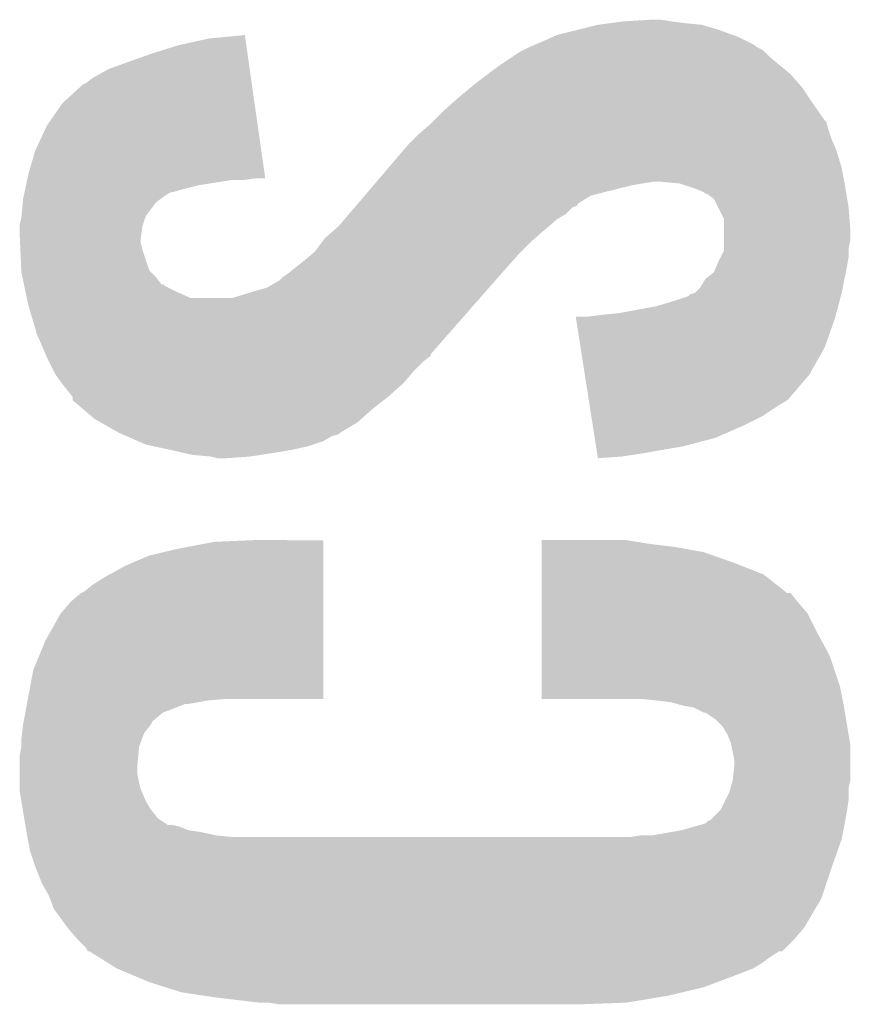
# Model space of a CAD drawing. Extents: x -52 to 48, y -3 to 57.
# Tile 39 of 96: x -15.01 to -13.78, y 32.99 to 34.45. Entities that reach past the tile are written whole.
import ezdxf

# ---------------------------------------------------------------- set-up
doc = ezdxf.new("R2010")
doc.units = 0
doc.layers.add('CLICK_SHIELD_FOR_RED_PITAYA_010', color=11, linetype='CONTINUOUS')

msp = doc.modelspace()

# ---------------------------------------------------------------- linework, layer by layer
at = {"layer": 'CLICK_SHIELD_FOR_RED_PITAYA_010'}
for points in [[(-14.183354, 34.437322), (-14.152878, 34.44494), (-13.97254, 34.437322), (-13.997938, 34.44494)], [(-14.152878, 34.44494), (-14.13383, 34.44748), (-13.997938, 34.44494), (-14.02334, 34.44748)], [(-14.13383, 34.44748), (-14.11478, 34.45002), (-14.02334, 34.44748), (-14.04366, 34.45002)], [(-14.11478, 34.45002), (-14.074142, 34.45256), (-14.04366, 34.45002), (-14.058898, 34.45256)], [(-14.731998, 34.42462), (-14.678658, 34.429668), (-14.677936, 34.42462), (-14.678658, 34.429668)], [(-14.2367, 34.41954), (-14.219558, 34.42716), (-13.929368, 34.41954), (-13.9446, 34.42716)], [(-14.219558, 34.42716), (-14.213838, 34.429702), (-13.9446, 34.42716), (-13.951588, 34.429702)], [(-14.213838, 34.429702), (-14.183354, 34.437322), (-13.951588, 34.429702), (-13.97254, 34.437322)], [(-14.81836, 34.40176), (-14.77772, 34.41446), (-14.674674, 34.40176), (-14.676486, 34.41446)], [(-14.77772, 34.41446), (-14.731998, 34.42462), (-14.676486, 34.41446), (-14.677936, 34.42462)], [(-14.264644, 34.406838), (-14.254484, 34.411918), (-13.90651, 34.406838), (-13.916656, 34.411918)], [(-14.254484, 34.411918), (-14.25448, 34.41192), (-13.916656, 34.411918), (-13.916658, 34.41192)], [(-14.25448, 34.41192), (-14.248558, 34.414458), (-13.916658, 34.41192), (-13.91921, 34.414458)], [(-14.248558, 34.414458), (-14.2367, 34.41954), (-13.91921, 34.414458), (-13.929368, 34.41954)], [(-14.85392, 34.38906), (-14.81836, 34.40176), (-14.672862, 34.38906), (-14.674674, 34.40176)], [(-14.28115, 34.39668), (-14.269718, 34.4043), (-13.89634, 34.39668), (-13.903968, 34.4043)], [(-14.269718, 34.4043), (-14.264644, 34.406838), (-13.903968, 34.4043), (-13.90651, 34.406838)], [(-14.881858, 34.3789), (-14.85392, 34.38906), (-14.671412, 34.3789), (-14.672862, 34.38906)], [(-14.317134, 34.37128), (-14.3002, 34.38398), (-13.865858, 34.37128), (-13.881098, 34.38398)], [(-14.3002, 34.38398), (-14.28115, 34.39668), (-13.881098, 34.38398), (-13.89634, 34.39668)], [(-14.90472, 34.366202), (-14.881858, 34.3789), (-14.6696, 34.366202), (-14.671412, 34.3789)], [(-14.33068, 34.36112), (-14.317134, 34.37128), (-13.856968, 34.36112), (-13.865858, 34.37128)], [(-14.950438, 34.3281), (-14.919956, 34.356042), (-14.664164, 34.3281), (-14.66815, 34.356042)], [(-14.919956, 34.356042), (-14.91489, 34.358582), (-14.66815, 34.356042), (-14.668512, 34.358582)], [(-14.91489, 34.358582), (-14.90472, 34.366202), (-14.668512, 34.358582), (-14.6696, 34.366202)], [(-14.343098, 34.35096), (-14.33068, 34.36112), (-13.84808, 34.35096), (-13.856968, 34.36112)], [(-14.35862, 34.33826), (-14.343098, 34.35096), (-13.839612, 34.33826), (-13.84808, 34.35096)], [(-14.973298, 34.295082), (-14.950438, 34.3281), (-14.659452, 34.295082), (-14.664164, 34.3281)], [(-14.38148, 34.31794), (-14.37005, 34.3281), (-13.825726, 34.31794), (-13.83284, 34.3281)], [(-14.37005, 34.3281), (-14.35862, 34.33826), (-13.83284, 34.3281), (-13.839612, 34.33826)], [(-14.396722, 34.302698), (-14.38148, 34.31794), (-13.815058, 34.302698), (-13.825726, 34.31794)], [(-14.99108, 34.25698), (-14.973298, 34.295082), (-14.654014, 34.25698), (-14.659452, 34.295082)], [(-14.410688, 34.290002), (-14.4018, 34.297618), (-13.80998, 34.290002), (-13.811884, 34.297618)], [(-14.4018, 34.297618), (-14.399266, 34.300154), (-13.811884, 34.297618), (-13.812518, 34.300154)], [(-14.399266, 34.300154), (-14.396722, 34.302698), (-13.812518, 34.300154), (-13.815058, 34.302698)], [(-14.427198, 34.274762), (-14.41958, 34.28238), (-13.8049, 34.274762), (-13.807438, 34.28238)], [(-14.41958, 34.28238), (-14.410688, 34.290002), (-13.807438, 34.28238), (-13.80998, 34.290002)], [(-14.4435, 34.25698), (-14.434822, 34.267138), (-13.797278, 34.25698), (-13.801632, 34.267138)], [(-14.434822, 34.267138), (-14.427198, 34.274762), (-13.801632, 34.267138), (-13.8049, 34.274762)], [(-15.00124, 34.22142), (-14.99108, 34.25698), (-14.64894, 34.22142), (-14.654014, 34.25698)], [(-14.465196, 34.23158), (-14.4435, 34.25698), (-13.78966, 34.23158), (-13.797278, 34.25698)], [(-15.00233, 34.21634), (-15.00124, 34.22142), (-14.648216, 34.21634), (-14.64894, 34.22142)], [(-14.482552, 34.21126), (-14.465196, 34.23158), (-13.785964, 34.21126), (-13.78966, 34.23158)], [(-15.004506, 34.20618), (-15.002874, 34.2138), (-14.74724, 34.20618), (-14.698982, 34.2138)], [(-15.002874, 34.2138), (-15.00233, 34.21634), (-14.681202, 34.2138), (-14.66342, 34.21634)], [(-14.48689, 34.20618), (-14.482552, 34.21126), (-14.10208, 34.20618), (-14.071602, 34.21126)], [(-14.030962, 34.20872), (-14.058898, 34.21126), (-13.785502, 34.20872), (-13.785964, 34.21126)], [(-14.015718, 34.20364), (-14.030962, 34.20872), (-13.78458, 34.20364), (-13.785502, 34.20872)], [(-15.008316, 34.1884), (-15.007228, 34.193478), (-14.80058, 34.1884), (-14.792962, 34.193478)], [(-15.007228, 34.193478), (-15.006684, 34.196018), (-14.792962, 34.193478), (-14.787884, 34.196018)], [(-15.006684, 34.19602), (-15.005596, 34.2011), (-14.785342, 34.19602), (-14.76756, 34.2011)], [(-15.006684, 34.196018), (-15.006684, 34.19602), (-14.787884, 34.196018), (-14.785342, 34.19602)], [(-15.005596, 34.2011), (-15.004506, 34.20618), (-14.76756, 34.2011), (-14.74724, 34.20618)], [(-14.49991, 34.190938), (-14.48689, 34.20618), (-14.163042, 34.190938), (-14.10208, 34.20618)], [(-14.008098, 34.2011), (-14.015718, 34.20364), (-13.784156, 34.2011), (-13.78458, 34.20364)], [(-13.995404, 34.19602), (-14.008098, 34.2011), (-13.783308, 34.19602), (-13.784156, 34.2011)], [(-13.992866, 34.193486), (-13.995404, 34.19602), (-13.782886, 34.193486), (-13.783308, 34.19602)], [(-13.990314, 34.19348), (-13.992866, 34.193486), (-13.782886, 34.19348), (-13.782886, 34.193486)], [(-13.980164, 34.18585), (-13.990314, 34.19348), (-13.781614, 34.18585), (-13.782886, 34.19348)], [(-15.01117, 34.160468), (-15.009324, 34.180778), (-14.82598, 34.160468), (-14.810742, 34.180778)], [(-15.009324, 34.180778), (-15.00886, 34.18586), (-14.810742, 34.180778), (-14.803968, 34.18586)], [(-15.00886, 34.18586), (-15.008316, 34.1884), (-14.803968, 34.18586), (-14.80058, 34.1884)], [(-14.51293, 34.175696), (-14.510766, 34.178228), (-14.183386, 34.175696), (-14.18336, 34.178228)], [(-14.510766, 34.178228), (-14.49991, 34.190938), (-14.18336, 34.178228), (-14.163042, 34.190938)], [(-13.973816, 34.173162), (-13.980164, 34.18585), (-13.7795, 34.173162), (-13.781614, 34.18585)], [(-14.530282, 34.15538), (-14.523776, 34.162998), (-14.213842, 34.15538), (-14.201142, 34.162998)], [(-14.523776, 34.162998), (-14.515098, 34.173156), (-14.201142, 34.162998), (-14.190972, 34.173156)], [(-14.515098, 34.173156), (-14.51293, 34.175696), (-14.190972, 34.173156), (-14.183386, 34.175696)], [(-13.964922, 34.155384), (-13.973816, 34.173162), (-13.778132, 34.155384), (-13.7795, 34.173162)], [(-15.01394, 34.147762), (-15.0114, 34.157922), (-14.830214, 34.147762), (-14.82683, 34.157922)], [(-15.0114, 34.157922), (-15.01117, 34.160468), (-14.82683, 34.157922), (-14.82598, 34.160468)], [(-14.538958, 34.145222), (-14.530282, 34.15538), (-14.225694, 34.145222), (-14.213842, 34.15538)], [(-13.96492, 34.140142), (-13.964922, 34.155384), (-13.77696, 34.140142), (-13.778132, 34.155384)], [(-15.01394, 34.145218), (-15.01394, 34.147762), (-14.83106, 34.145218), (-14.830214, 34.147762)], [(-15.01394, 34.13252), (-15.01394, 34.145218), (-14.832874, 34.13252), (-14.83106, 34.145218)], [(-14.55928, 34.127442), (-14.538958, 34.145222), (-14.246438, 34.127442), (-14.225694, 34.145222)], [(-13.96492, 34.124898), (-13.96492, 34.140142), (-13.77696, 34.124898), (-13.77696, 34.140142)], [(-15.013708, 34.127438), (-15.01394, 34.13252), (-14.8336, 34.127438), (-14.832874, 34.13252)], [(-15.013362, 34.119818), (-15.013708, 34.127438), (-14.8336, 34.119818), (-14.8336, 34.127438)], [(-15.0129, 34.109662), (-15.013362, 34.119818), (-14.83106, 34.109662), (-14.8336, 34.119818)], [(-14.574518, 34.107122), (-14.561186, 34.124902), (-14.26718, 34.107122), (-14.2494, 34.124902)], [(-14.561186, 34.124902), (-14.55928, 34.127442), (-14.2494, 34.124902), (-14.246438, 34.127442)], [(-13.96492, 34.112198), (-13.96492, 34.124898), (-13.7795, 34.112198), (-13.77696, 34.124898)], [(-15.011514, 34.079188), (-15.0129, 34.109662), (-14.820896, 34.079188), (-14.83106, 34.109662)], [(-14.580618, 34.10204), (-14.574518, 34.107122), (-14.27226, 34.10204), (-14.26718, 34.107122)], [(-13.970002, 34.099498), (-13.96492, 34.109664), (-13.7795, 34.099498), (-13.7795, 34.109664)], [(-13.96492, 34.109664), (-13.96492, 34.112198), (-13.7795, 34.109664), (-13.7795, 34.112198)], [(-14.60881, 34.07918), (-14.58976, 34.09442), (-14.29258, 34.07918), (-14.279034, 34.09442)], [(-14.58976, 34.09442), (-14.580618, 34.10204), (-14.279034, 34.09442), (-14.27226, 34.10204)], [(-13.976896, 34.08426), (-13.97254, 34.09442), (-13.78204, 34.08426), (-13.780348, 34.09442)], [(-13.97254, 34.09442), (-13.970002, 34.099498), (-13.780348, 34.09442), (-13.7795, 34.099498)], [(-15.0114, 34.076642), (-15.011514, 34.079188), (-14.818352, 34.076642), (-14.820896, 34.079188)], [(-15.009794, 34.069018), (-15.0114, 34.076642), (-14.81074, 34.069018), (-14.818352, 34.076642)], [(-14.61516, 34.0741), (-14.60881, 34.07918), (-14.29704, 34.0741), (-14.29258, 34.07918)], [(-13.992856, 34.066482), (-13.980158, 34.076644), (-13.785596, 34.066482), (-13.783564, 34.076644)], [(-13.980158, 34.076644), (-13.976896, 34.08426), (-13.783564, 34.076644), (-13.78204, 34.08426)], [(-15.007656, 34.05886), (-15.009794, 34.069018), (-14.80311, 34.05886), (-14.81074, 34.069018)], [(-14.645638, 34.05378), (-14.62787, 34.063942), (-14.314872, 34.05378), (-14.305954, 34.063942)], [(-14.62787, 34.063942), (-14.62278, 34.06902), (-14.305954, 34.063942), (-14.301498, 34.06902)], [(-14.62278, 34.06902), (-14.61516, 34.0741), (-14.301498, 34.06902), (-14.29704, 34.0741)], [(-14.000478, 34.053782), (-13.992856, 34.066482), (-13.788136, 34.053782), (-13.785596, 34.066482)], [(-15.007654, 34.058854), (-15.007656, 34.05886), (-14.800574, 34.058854), (-14.80311, 34.05886)], [(-15.00712, 34.056318), (-15.007654, 34.058854), (-14.798036, 34.056318), (-14.800574, 34.058854)], [(-15.005516, 34.0487), (-15.00712, 34.056318), (-14.7828, 34.0487), (-14.798036, 34.056318)], [(-15.003378, 34.03854), (-15.005516, 34.0487), (-14.759936, 34.03854), (-14.7828, 34.0487)], [(-14.696438, 34.03854), (-14.66342, 34.0487), (-14.328246, 34.03854), (-14.31933, 34.0487)], [(-14.66342, 34.0487), (-14.645638, 34.05378), (-14.31933, 34.0487), (-14.314872, 34.05378)], [(-14.015716, 34.04362), (-14.00812, 34.04616), (-13.790338, 34.04362), (-13.78966, 34.04616)], [(-14.00812, 34.04616), (-14.008108, 34.046164), (-13.78966, 34.04616), (-13.78966, 34.046164)], [(-14.008108, 34.046164), (-14.000478, 34.053782), (-13.78966, 34.046164), (-13.788136, 34.053782)], [(-15.00124, 34.028378), (-15.003378, 34.03854), (-14.337164, 34.028378), (-14.328246, 34.03854)], [(-14.066518, 34.02584), (-14.04112, 34.03346), (-13.79508, 34.02584), (-13.793048, 34.03346)], [(-14.04112, 34.03346), (-14.018268, 34.041084), (-13.793048, 34.03346), (-13.791014, 34.041084)], [(-14.018268, 34.041084), (-14.015716, 34.04362), (-13.791014, 34.041084), (-13.790338, 34.04362)], [(-14.988542, 33.9852), (-15.00124, 34.028378), (-14.375056, 33.9852), (-14.337164, 34.028378)], [(-14.1224, 34.01568), (-14.066518, 34.02584), (-13.797788, 34.01568), (-13.79508, 34.02584)], [(-14.185466, 34.00806), (-14.185864, 34.0106), (-13.79982, 34.00806), (-13.799144, 34.0106)], [(-14.17871, 33.964878), (-14.185466, 34.00806), (-13.81506, 33.964878), (-13.79982, 34.00806)], [(-14.16812, 34.0106), (-14.1478, 34.01314), (-13.799144, 34.0106), (-13.798466, 34.01314)], [(-14.1478, 34.01314), (-14.1224, 34.01568), (-13.798466, 34.01314), (-13.797788, 34.01568)], [(-14.975478, 33.954724), (-14.988542, 33.9852), (-14.4018, 33.954724), (-14.375056, 33.9852)], [(-14.172352, 33.92425), (-14.17871, 33.964878), (-13.83792, 33.92425), (-13.81506, 33.964878)], [(-14.97439, 33.952186), (-14.975478, 33.954724), (-14.401808, 33.952186), (-14.4018, 33.954724)], [(-14.9733, 33.94964), (-14.97439, 33.952186), (-14.405198, 33.94964), (-14.401808, 33.952186)], [(-14.970758, 33.944558), (-14.9733, 33.94964), (-14.41196, 33.944558), (-14.405198, 33.94964)], [(-14.963138, 33.92932), (-14.970758, 33.944558), (-14.4272, 33.92932), (-14.41196, 33.944558)], [(-14.9606, 33.924242), (-14.963138, 33.92932), (-14.431554, 33.924242), (-14.4272, 33.92932)], [(-14.951074, 33.91154), (-14.9606, 33.924242), (-14.44244, 33.91154), (-14.431554, 33.924242)], [(-14.166788, 33.88868), (-14.172352, 33.92425), (-13.868398, 33.88868), (-13.83792, 33.92425)], [(-14.94536, 33.90392), (-14.951074, 33.91154), (-14.451014, 33.90392), (-14.44244, 33.91154)], [(-14.935204, 33.891224), (-14.94536, 33.90392), (-14.465296, 33.891224), (-14.451014, 33.90392)], [(-14.935202, 33.891222), (-14.935204, 33.891224), (-14.465298, 33.891222), (-14.465296, 33.891224)], [(-14.9352, 33.886138), (-14.935202, 33.891222), (-14.471836, 33.886138), (-14.465298, 33.891222)], [(-14.920186, 33.87344), (-14.9352, 33.886138), (-14.48816, 33.87344), (-14.471836, 33.886138)], [(-14.16639, 33.886138), (-14.166788, 33.88868), (-13.870942, 33.886138), (-13.868398, 33.88868)], [(-14.165198, 33.878522), (-14.16639, 33.886138), (-13.88364, 33.878522), (-13.870942, 33.886138)], [(-14.902168, 33.8582), (-14.920186, 33.87344), (-14.505306, 33.8582), (-14.48816, 33.87344)], [(-14.162814, 33.86328), (-14.165198, 33.878522), (-13.906502, 33.86328), (-13.88364, 33.878522)], [(-14.893278, 33.853118), (-14.902168, 33.8582), (-14.511022, 33.853118), (-14.505306, 33.8582)], [(-14.16043, 33.84804), (-14.162814, 33.86328), (-13.93698, 33.84804), (-13.906502, 33.86328)], [(-14.866622, 33.83788), (-14.893278, 33.853118), (-14.53642, 33.83788), (-14.511022, 33.853118)], [(-14.157646, 33.830258), (-14.16043, 33.84804), (-13.97762, 33.830258), (-13.93698, 33.84804)], [(-14.866616, 33.837878), (-14.866622, 33.83788), (-14.536422, 33.837878), (-14.53642, 33.83788)], [(-14.86081, 33.835338), (-14.866616, 33.837878), (-14.538966, 33.835338), (-14.536422, 33.837878)], [(-14.855008, 33.8328), (-14.86081, 33.835338), (-14.549122, 33.8328), (-14.538966, 33.835338)], [(-14.83759, 33.82518), (-14.855008, 33.8328), (-14.56181, 33.82518), (-14.549122, 33.8328)], [(-14.15566, 33.81756), (-14.157646, 33.830258), (-14.025878, 33.81756), (-13.97762, 33.830258)], [(-14.825982, 33.820102), (-14.83759, 33.82518), (-14.577052, 33.820102), (-14.56181, 33.82518)], [(-14.81412, 33.81756), (-14.825982, 33.820102), (-14.584682, 33.81756), (-14.577052, 33.820102)], [(-14.79042, 33.81248), (-14.81412, 33.81756), (-14.60754, 33.81248), (-14.584682, 33.81756)], [(-14.768406, 33.8074), (-14.79042, 33.81248), (-14.63802, 33.8074), (-14.60754, 33.81248)], [(-14.15407, 33.8074), (-14.15566, 33.81756), (-14.0843, 33.8074), (-14.025878, 33.81756)], [(-14.7574, 33.80486), (-14.768406, 33.8074), (-14.65453, 33.80486), (-14.63802, 33.8074)], [(-14.729462, 33.80232), (-14.7574, 33.80486), (-14.671038, 33.80232), (-14.65453, 33.80486)], [(-14.719302, 33.79978), (-14.729462, 33.80232), (-14.706598, 33.79978), (-14.671038, 33.80232)], [(-14.153276, 33.80232), (-14.15407, 33.8074), (-14.117318, 33.80232), (-14.0843, 33.8074)], [(-14.152884, 33.79981), (-14.153276, 33.80232), (-14.152884, 33.79981), (-14.117318, 33.80232)], [(-14.820898, 33.655), (-14.77772, 33.66516), (-14.561824, 33.655), (-14.561822, 33.66516)], [(-14.77772, 33.66516), (-14.724378, 33.67532), (-14.561822, 33.66516), (-14.561822, 33.67532)], [(-14.724378, 33.67532), (-14.666696, 33.677828), (-14.561822, 33.67532), (-14.56182, 33.677828)], [(-14.666696, 33.677828), (-14.66596, 33.67786), (-14.56182, 33.677828), (-14.66596, 33.67786)], [(-14.236672, 33.660078), (-14.23667, 33.6677), (-13.9954, 33.660078), (-14.03858, 33.6677)], [(-14.23667, 33.67532), (-14.236668, 33.67786), (-14.09446, 33.67532), (-14.109698, 33.67786)], [(-14.23667, 33.67278), (-14.23667, 33.67532), (-14.07922, 33.67278), (-14.09446, 33.67532)], [(-14.23667, 33.6677), (-14.23667, 33.67278), (-14.03858, 33.6677), (-14.07922, 33.67278)], [(-14.856462, 33.63976), (-14.820898, 33.655), (-14.561826, 33.63976), (-14.561824, 33.655)], [(-14.236674, 33.64484), (-14.236672, 33.660078), (-13.95222, 33.64484), (-13.9954, 33.660078)], [(-14.8844, 33.624518), (-14.856462, 33.63976), (-14.561828, 33.624518), (-14.561826, 33.63976)], [(-14.236676, 33.627058), (-14.236674, 33.64484), (-13.90651, 33.627058), (-13.95222, 33.64484)], [(-14.904718, 33.61182), (-14.8844, 33.624518), (-14.56183, 33.61182), (-14.561828, 33.624518)], [(-14.23668, 33.59912), (-14.236676, 33.627058), (-13.870946, 33.59912), (-13.90651, 33.627058)], [(-14.91743, 33.60166), (-14.904718, 33.61182), (-14.561832, 33.60166), (-14.56183, 33.61182)], [(-14.937738, 33.586422), (-14.922496, 33.599122), (-14.561834, 33.586422), (-14.561832, 33.599122)], [(-14.922496, 33.599122), (-14.91743, 33.60166), (-14.561832, 33.599122), (-14.561832, 33.60166)], [(-14.236682, 33.58642), (-14.23668, 33.599112), (-13.8557, 33.58642), (-13.865854, 33.599112)], [(-14.23668, 33.599112), (-14.23668, 33.59912), (-13.865854, 33.599112), (-13.870946, 33.59912)], [(-14.95298, 33.56863), (-14.937738, 33.586422), (-14.561836, 33.56863), (-14.561834, 33.586422)], [(-14.236684, 33.568636), (-14.236682, 33.58642), (-13.840458, 33.568636), (-13.8557, 33.58642)], [(-14.97584, 33.528002), (-14.95298, 33.56863), (-14.561842, 33.528002), (-14.561836, 33.56863)], [(-14.236688, 33.53816), (-14.236684, 33.568636), (-13.82522, 33.53816), (-13.840458, 33.568636)], [(-14.236692, 33.505138), (-14.236688, 33.53816), (-13.80744, 33.505138), (-13.82522, 33.53816)], [(-14.993618, 33.484822), (-14.97584, 33.528002), (-14.561848, 33.484822), (-14.561842, 33.528002)], [(-14.236698, 33.459418), (-14.236692, 33.505138), (-13.7922, 33.459418), (-13.80744, 33.505138)], [(-15.001716, 33.44164), (-14.993618, 33.484822), (-14.561852, 33.44164), (-14.561848, 33.484822)], [(-14.2367, 33.441672), (-14.236698, 33.459418), (-13.78865, 33.441672), (-13.7922, 33.459418)], [(-15.004098, 33.42894), (-15.003146, 33.434018), (-14.78026, 33.42894), (-14.767564, 33.434018)], [(-15.003146, 33.43402), (-15.002192, 33.4391), (-14.762482, 33.43402), (-14.73454, 33.4391)], [(-15.003146, 33.434018), (-15.003146, 33.43402), (-14.767564, 33.434018), (-14.762482, 33.43402)], [(-15.002192, 33.4391), (-15.001716, 33.44164), (-14.73454, 33.4391), (-14.7066, 33.44164)], [(-14.089378, 33.44164), (-14.2367, 33.441672), (-13.788644, 33.44164), (-13.78865, 33.441672)], [(-14.06398, 33.4391), (-14.089378, 33.44164), (-13.788136, 33.4391), (-13.788644, 33.44164)], [(-14.043662, 33.43656), (-14.06398, 33.4391), (-13.787628, 33.43656), (-13.788136, 33.4391)], [(-14.034772, 33.43402), (-14.043662, 33.43656), (-13.78712, 33.43402), (-13.787628, 33.43656)], [(-14.025882, 33.43148), (-14.034772, 33.43402), (-13.786696, 33.43148), (-13.78712, 33.43402)], [(-14.010642, 33.42894), (-14.025882, 33.43148), (-13.786272, 33.42894), (-13.786696, 33.43148)], [(-15.007908, 33.408616), (-15.005526, 33.421318), (-14.815822, 33.408616), (-14.80057, 33.421318)], [(-15.005526, 33.421318), (-15.004098, 33.42894), (-14.80057, 33.421318), (-14.78026, 33.42894)], [(-13.995404, 33.421322), (-14.010642, 33.42894), (-13.785002, 33.421322), (-13.786272, 33.42894)], [(-13.992854, 33.42132), (-13.995404, 33.421322), (-13.785002, 33.42132), (-13.785002, 33.421322)], [(-13.97762, 33.41116), (-13.992854, 33.42132), (-13.78331, 33.41116), (-13.785002, 33.42132)], [(-15.010448, 33.390838), (-15.00886, 33.403538), (-14.82852, 33.390838), (-14.81837, 33.403538)], [(-15.00886, 33.403538), (-15.008858, 33.40355), (-14.81837, 33.403538), (-14.81836, 33.40355)], [(-15.008858, 33.40355), (-15.007908, 33.408616), (-14.81836, 33.40355), (-14.815822, 33.408616)], [(-13.967462, 33.401002), (-13.97762, 33.41116), (-13.781616, 33.401002), (-13.78331, 33.41116)], [(-13.95984, 33.388302), (-13.967462, 33.401002), (-13.7795, 33.388302), (-13.781616, 33.401002)], [(-15.0114, 33.38322), (-15.010448, 33.390838), (-14.831378, 33.38322), (-14.82852, 33.390838)], [(-13.954762, 33.375602), (-13.95984, 33.388302), (-13.777382, 33.375602), (-13.7795, 33.388302)], [(-15.0114, 33.370522), (-15.0114, 33.38322), (-14.83614, 33.370522), (-14.831378, 33.38322)], [(-13.954252, 33.373058), (-13.954762, 33.375602), (-13.77696, 33.373058), (-13.777382, 33.375602)], [(-13.94968, 33.350202), (-13.954252, 33.373058), (-13.77696, 33.350202), (-13.77696, 33.373058)], [(-15.01394, 33.357822), (-15.011402, 33.370518), (-14.837296, 33.357822), (-14.83614, 33.370518)], [(-15.01394, 33.342582), (-15.01394, 33.357822), (-14.83868, 33.342582), (-14.837296, 33.357822)], [(-15.011402, 33.370518), (-15.0114, 33.370522), (-14.83614, 33.370518), (-14.83614, 33.370522)], [(-15.01394, 33.329878), (-15.01394, 33.342582), (-14.83868, 33.329878), (-14.83868, 33.342582)], [(-13.95222, 33.319722), (-13.94968, 33.342582), (-13.77696, 33.319722), (-13.77696, 33.342582)], [(-13.94968, 33.342582), (-13.94968, 33.350202), (-13.77696, 33.342582), (-13.77696, 33.350202)], [(-15.01394, 33.31718), (-15.01394, 33.329878), (-14.83614, 33.31718), (-14.83868, 33.329878)], [(-15.01394, 33.307018), (-15.01394, 33.31718), (-14.833598, 33.307018), (-14.83614, 33.31718)], [(-13.955124, 33.309558), (-13.952222, 33.319718), (-13.7795, 33.309558), (-13.77696, 33.319718)], [(-13.952222, 33.319718), (-13.95222, 33.319722), (-13.77696, 33.319718), (-13.77696, 33.319722)], [(-15.01394, 33.304478), (-15.01394, 33.307018), (-14.832508, 33.304478), (-14.833598, 33.307018)], [(-15.0114, 33.28924), (-15.01394, 33.304478), (-14.82598, 33.28924), (-14.832508, 33.304478)], [(-13.96238, 33.29178), (-13.957298, 33.301942), (-13.7795, 33.29178), (-13.7795, 33.301942)], [(-13.957298, 33.301942), (-13.955124, 33.309558), (-13.7795, 33.301942), (-13.7795, 33.309558)], [(-15.009282, 33.27654), (-15.0114, 33.28924), (-14.81836, 33.27654), (-14.82598, 33.28924)], [(-13.969998, 33.276544), (-13.96238, 33.29178), (-13.781678, 33.276544), (-13.7795, 33.29178)], [(-15.007166, 33.263838), (-15.009282, 33.27654), (-14.808198, 33.263838), (-14.81836, 33.27654)], [(-13.98525, 33.261302), (-13.972544, 33.274), (-13.784422, 33.261302), (-13.78204, 33.274)], [(-13.972544, 33.274), (-13.969998, 33.276544), (-13.78204, 33.274), (-13.781678, 33.276544)], [(-15.005472, 33.25368), (-15.007166, 33.263838), (-14.792966, 33.25368), (-14.808198, 33.263838)], [(-14.028418, 33.24606), (-13.992868, 33.256224), (-13.787282, 33.24606), (-13.785374, 33.256224)], [(-13.992868, 33.256224), (-13.990316, 33.258762), (-13.785374, 33.256224), (-13.784898, 33.258762)], [(-13.990316, 33.258762), (-13.98525, 33.261302), (-13.784898, 33.258762), (-13.784422, 33.261302)], [(-15.005048, 33.251138), (-15.005472, 33.25368), (-14.775178, 33.251138), (-14.785338, 33.25368)], [(-15.004202, 33.24606), (-15.005048, 33.251138), (-14.762476, 33.24606), (-14.775178, 33.251138)], [(-15.00378, 33.24352), (-15.004202, 33.24606), (-14.744702, 33.24352), (-14.762476, 33.24606)], [(-15.002856, 33.23844), (-15.00378, 33.24352), (-14.721838, 33.23844), (-14.744702, 33.24352)], [(-14.071598, 33.23844), (-14.028418, 33.24606), (-13.78871, 33.23844), (-13.787282, 33.24606)], [(-15.002394, 33.2359), (-15.002856, 33.23844), (-14.696442, 33.2359), (-14.721838, 33.23844)], [(-15.001932, 33.23336), (-15.002394, 33.2359), (-13.789662, 33.23336), (-13.789186, 33.2359)], [(-14.9987, 33.21558), (-15.001932, 33.23336), (-13.795938, 33.21558), (-13.789662, 33.23336)], [(-14.104618, 33.2359), (-14.089378, 33.23844), (-13.789186, 33.2359), (-13.78871, 33.23844)], [(-14.99108, 33.192718), (-14.9987, 33.21558), (-13.804006, 33.192718), (-13.795938, 33.21558)], [(-14.990064, 33.19018), (-14.99108, 33.192718), (-13.8049, 33.19018), (-13.804006, 33.192718)], [(-14.98092, 33.16732), (-14.990064, 33.19018), (-13.81252, 33.16732), (-13.8049, 33.19018)], [(-14.97076, 33.149542), (-14.98092, 33.16732), (-13.818446, 33.149542), (-13.81252, 33.16732)], [(-14.968854, 33.144458), (-14.97076, 33.149542), (-13.82014, 33.144458), (-13.818446, 33.149542)], [(-14.96314, 33.12921), (-14.968854, 33.144458), (-13.82911, 33.12921), (-13.82014, 33.144458)], [(-14.94282, 33.101278), (-14.96314, 33.12921), (-13.84554, 33.101278), (-13.82911, 33.12921)], [(-14.92758, 33.0835), (-14.94282, 33.101278), (-13.860778, 33.0835), (-13.84554, 33.101278)], [(-14.914882, 33.07079), (-14.92758, 33.0835), (-13.873488, 33.07079), (-13.860778, 33.0835)], [(-14.912346, 33.065744), (-14.914882, 33.07079), (-13.878534, 33.065744), (-13.873488, 33.07079)], [(-14.909794, 33.06572), (-14.912346, 33.065744), (-13.878556, 33.06572), (-13.878534, 33.065744)], [(-14.909786, 33.065716), (-14.909794, 33.06572), (-13.883646, 33.065716), (-13.878556, 33.06572)], [(-14.893538, 33.05556), (-14.909786, 33.065716), (-13.89888, 33.05556), (-13.883646, 33.065716)], [(-14.881344, 33.047938), (-14.893538, 33.05556), (-13.909042, 33.047938), (-13.89888, 33.05556)], [(-14.86916, 33.040322), (-14.881344, 33.047938), (-13.921726, 33.040322), (-13.909042, 33.047938)], [(-14.869154, 33.04032), (-14.86916, 33.040322), (-13.921728, 33.04032), (-13.921726, 33.040322)], [(-14.838998, 33.02762), (-14.869154, 33.04032), (-13.95476, 33.02762), (-13.921728, 33.04032)], [(-14.8209, 33.019998), (-14.838998, 33.02762), (-13.975088, 33.019998), (-13.95476, 33.02762)], [(-14.796774, 33.01238), (-14.8209, 33.019998), (-13.995402, 33.01238), (-13.975088, 33.019998)], [(-14.772642, 33.00476), (-14.796774, 33.01238), (-14.027406, 33.00476), (-13.995402, 33.01238)], [(-14.738774, 32.99968), (-14.772642, 33.00476), (-14.04874, 32.99968), (-14.027406, 33.00476)], [(-14.72184, 32.99714), (-14.738774, 32.99968), (-14.063982, 32.99714), (-14.04874, 32.99968)], [(-14.67866, 32.99206), (-14.72184, 32.99714), (-14.094462, 32.99206), (-14.063982, 32.99714)], [(-14.65834, 32.98952), (-14.67866, 32.99206), (-14.109702, 32.98952), (-14.094462, 32.99206)], [(-14.627862, 32.98698), (-14.643102, 32.98952), (-14.17828, 32.98698), (-14.109702, 32.98952)]]:
    msp.add_solid(points, dxfattribs=at)

doc.saveas('drawing.dxf')
